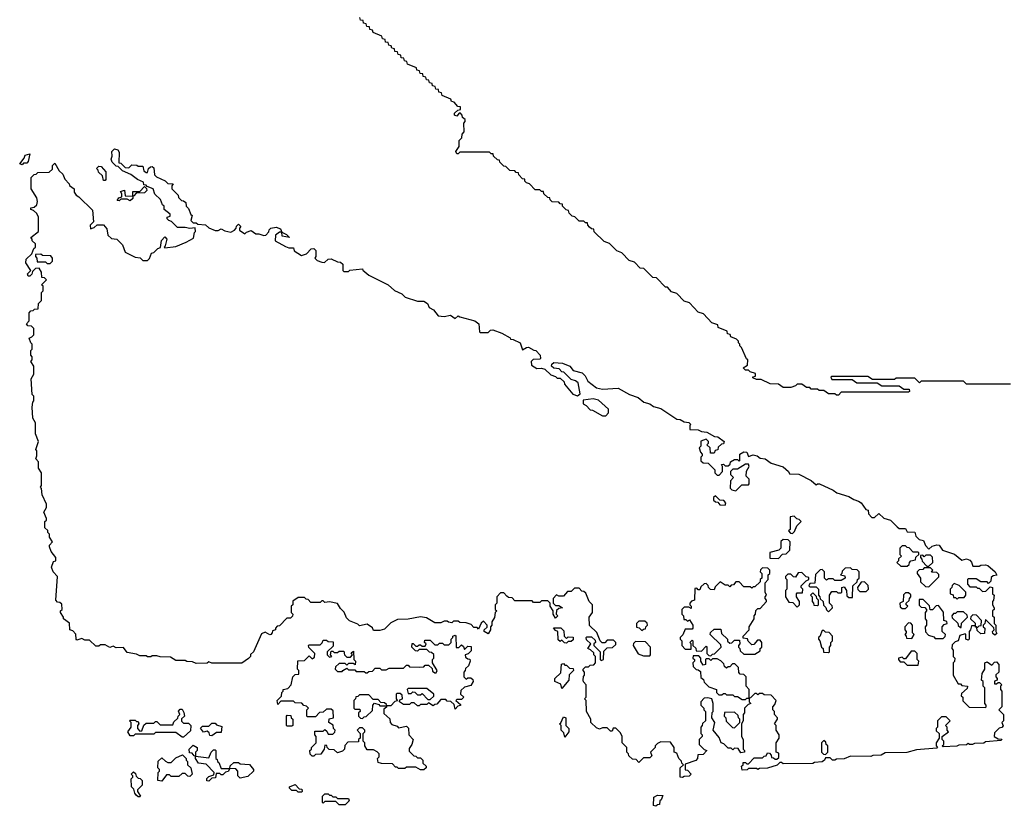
# Model space of a CAD drawing. Extents: x 2708302 to 2968450, y 494490 to 722710.
# Tile 92 of 256: x 2830300 to 2836575, y 630860 to 635874. Entities that reach past the tile are written whole.
import ezdxf

# ---------------------------------------------------------------- set-up
doc = ezdxf.new("R2010")
doc.units = 0

msp = doc.modelspace()

# ---------------------------------------------------------------- linework, layer by layer
at = {"layer": '0CON20XD'}
for points in [[(2836615, 633550), (2836335, 633550), (2836315, 633570), (2836045, 633570), (2836035, 633560), (2836005, 633590), (2835885, 633590), (2835875, 633580), (2835735, 633580), (2835705, 633600), (2835475, 633600), (2835470, 633595), (2835475, 633580), (2835605, 633580), (2835635, 633560), (2835765, 633560), (2835795, 633540), (2835905, 633540), (2835935, 633520), (2835968.3, 633518.3), (2835970, 633505), (2835965, 633500), (2835535, 633500), (2835518.3, 633481.7), (2835505, 633480), (2835495, 633490), (2835455, 633490), (2835425, 633510), (2835395, 633510), (2835385, 633520), (2835345, 633520), (2835335, 633530), (2835315, 633530), (2835285, 633550), (2835255, 633550), (2835245, 633540), (2835215, 633530), (2835165, 633530), (2835135, 633550), (2835083, 633553), (2835025, 633580), (2834995, 633580), (2834971.7, 633591.7), (2834971.7, 633598.3), (2834988.3, 633601.7), (2834988.3, 633618.3), (2834955, 633630), (2834945, 633640), (2834925, 633640), (2834910, 633655), (2834938.3, 633671.7), (2834940, 633705), (2834931.7, 633711.7), (2834900, 633785), (2834890, 633795), (2834890, 633805), (2834880, 633815), (2834880, 633825), (2834868.3, 633838.3), (2834831.7, 633851.7), (2834828.3, 633868.3), (2834811.7, 633871.7), (2834808.3, 633888.3), (2834751.7, 633911.7), (2834748.3, 633928.3), (2834711.7, 633941.7), (2834658.3, 633998.3), (2834625, 634010), (2834568.3, 634068.3), (2834535, 634080), (2834488.3, 634128.3), (2834455, 634140), (2834428.3, 634168.3), (2834415, 634170), (2834358.3, 634228.3), (2834335, 634230), (2834278.3, 634288.3), (2834255, 634290), (2834218.3, 634328.3), (2834185, 634340), (2834138.3, 634388.3), (2834105, 634400), (2834058.3, 634448.3), (2834025, 634460), (2833961.7, 634521.7), (2833958.3, 634538.3), (2833945, 634540), (2833931.7, 634551.7), (2833920, 634565), (2833918.3, 634578.3), (2833905, 634580), (2833895, 634590), (2833865, 634590), (2833838.3, 634618.3), (2833821.7, 634621.7), (2833801.7, 634641.7), (2833798.3, 634658.3), (2833781.7, 634661.7), (2833760, 634685), (2833758.3, 634698.3), (2833745, 634700), (2833735, 634710), (2833693, 634713), (2833680, 634725), (2833678.3, 634738.3), (2833665, 634740), (2833640, 634765), (2833638.3, 634778.3), (2833625, 634780), (2833615, 634790), (2833585, 634790), (2833548.3, 634828.3), (2833530, 634835), (2833520, 634845), (2833518.3, 634858.3), (2833505, 634860), (2833480, 634885), (2833478.3, 634898.3), (2833465, 634900), (2833455, 634910), (2833423, 634913), (2833398.3, 634938.3), (2833385, 634940), (2833360, 634965), (2833358.3, 634978.3), (2833345, 634980), (2833320, 635005), (2833318.3, 635018.3), (2833305, 635020), (2833295, 635030), (2833105, 635030), (2833095, 635020), (2833085, 635020), (2833080, 635035), (2833100, 635065), (2833100, 635105), (2833118.3, 635121.7), (2833120, 635145), (2833131.7, 635158.3), (2833130, 635215), (2833140, 635225), (2833138.3, 635238.3), (2833121.7, 635251.7), (2833120, 635265), (2833108.3, 635278.3), (2833101.7, 635278.3), (2833085, 635260), (2833070, 635265), (2833071.7, 635278.3), (2833091.7, 635298.3), (2833108.3, 635301.7), (2833108.3, 635318.3), (2833091.7, 635321.7), (2833068.3, 635348.3), (2833051.7, 635351.7), (2833048.3, 635368.3), (2832991.7, 635391.7), (2832988.3, 635408.3), (2832971.7, 635411.7), (2832968.3, 635428.3), (2832951.7, 635431.7), (2832948.3, 635448.3), (2832931.7, 635451.7), (2832928.3, 635468.3), (2832911.7, 635471.7), (2832908.3, 635488.3), (2832891.7, 635491.7), (2832888.3, 635508.3), (2832871.7, 635511.7), (2832868.3, 635528.3), (2832851.7, 635531.7), (2832848.3, 635548.3), (2832831.7, 635551.7), (2832828.3, 635568.3), (2832771.7, 635591.7), (2832768.3, 635608.3), (2832751.7, 635611.7), (2832748.3, 635628.3), (2832731.7, 635631.7), (2832728.3, 635648.3), (2832711.7, 635651.7), (2832708.3, 635668.3), (2832691.7, 635671.7), (2832688.3, 635688.3), (2832671.7, 635691.7), (2832668.3, 635708.3), (2832651.7, 635711.7), (2832648.3, 635728.3), (2832631.7, 635731.7), (2832628.3, 635748.3), (2832611.7, 635751.7), (2832608.3, 635768.3), (2832551.7, 635791.7), (2832548.3, 635808.3), (2832531.7, 635811.7), (2832528.3, 635828.3), (2832511.7, 635831.7), (2832508.3, 635848.3), (2832491.7, 635851.7), (2832488.3, 635868.3), (2832471.7, 635871.7), (2832468.3, 635888.3)], [(2834525, 631043.3), (2834510, 631045), (2834510, 631105), (2834530, 631125), (2834520, 631135), (2834518.3, 631148.3), (2834500, 631165), (2834488.3, 631198.3), (2834470, 631205), (2834470, 631235), (2834448.3, 631268.3), (2834385, 631270), (2834365, 631260), (2834350, 631245), (2834350, 631235), (2834320, 631205), (2834328.3, 631181.7), (2834315, 631170), (2834275, 631170), (2834245, 631140), (2834228.3, 631158.3), (2834205, 631160), (2834181.7, 631181.7), (2834180, 631195), (2834170, 631205), (2834170, 631235), (2834140, 631265), (2834140, 631305), (2834128.3, 631328.3), (2834098.3, 631358.3), (2834081.7, 631358.3), (2834075, 631340), (2834065, 631340), (2834045, 631360), (2834015, 631360), (2833995, 631352.5), (2833975, 631360), (2833940, 631395), (2833940, 631415), (2833912.5, 631465), (2833910, 631535), (2833900, 631545), (2833910, 631555), (2833910, 631635), (2833893, 631653), (2833890, 631665), (2833893, 631687), (2833900, 631695), (2833900, 631715), (2833890, 631725), (2833890, 631735), (2833905, 631750), (2833925, 631750), (2833935, 631760), (2833958.3, 631761.7), (2833970, 631775), (2833970, 631815), (2833960, 631825), (2833958.3, 631838.3), (2833938.3, 631858.3), (2833920, 631865), (2833940, 631895), (2833911.7, 631921.7), (2833910, 631935), (2833915, 631940), (2833945, 631940), (2833968.3, 631918.3), (2833970, 631905), (2833960, 631895), (2833960, 631885), (2834000, 631845), (2834000, 631795), (2834005, 631790), (2834020, 631795), (2834021.7, 631848.3), (2834045, 631870), (2834078.3, 631871.7), (2834098.3, 631891.7), (2834100, 631905), (2834085, 631920), (2834045, 631920), (2834028.3, 631901.7), (2834011.7, 631901.7), (2834000, 631915), (2833978.3, 631968.3), (2833931.7, 632011.7), (2833930, 632065), (2833950, 632095), (2833950, 632145), (2833930, 632165), (2833908.3, 632218.3), (2833895, 632230), (2833881.7, 632231.7), (2833865, 632250), (2833835, 632250), (2833815, 632230), (2833791.7, 632228.3), (2833765, 632200), (2833735, 632200), (2833721.7, 632208.3), (2833700, 632185), (2833700, 632155), (2833715, 632140), (2833735, 632140), (2833760, 632125), (2833735, 632120), (2833721.7, 632108.3), (2833720, 632085), (2833730, 632075), (2833715, 632060), (2833700, 632085), (2833700, 632105), (2833680, 632135), (2833680, 632155), (2833665, 632170), (2833625, 632170), (2833615, 632160), (2833575, 632160), (2833565, 632170), (2833455, 632170), (2833438.3, 632188.3), (2833415, 632190), (2833405, 632200), (2833385, 632220), (2833365, 632220), (2833340, 632195), (2833340, 632155), (2833330, 632145), (2833330, 632115), (2833340, 632105), (2833330, 632095), (2833327, 632063), (2833310, 632035), (2833310, 632015), (2833300, 632005), (2833300, 631985), (2833285, 631960), (2833260, 631975), (2833260, 631985), (2833278.3, 632001.7), (2833280, 632015), (2833255, 632040), (2833241.7, 632028.3), (2833225, 631990), (2833215, 632000), (2833195, 632000), (2833178.3, 632018.3), (2833145, 632030), (2833105, 632032.5), (2833095, 632040), (2833065, 632040), (2833055, 632030), (2833033, 632033), (2833025, 632040), (2833005, 632040), (2832985, 632030), (2832945, 632030), (2832891.7, 632061.7), (2832855, 632067.5), (2832775, 632052.5), (2832708.3, 632051.7), (2832665, 632030), (2832625, 631990), (2832595, 631980), (2832555, 631980), (2832548.3, 631998.3), (2832515, 632020), (2832465, 632010), (2832455, 632020), (2832401.7, 632041.7), (2832381.7, 632061.7), (2832368.3, 632098.3), (2832345, 632120), (2832325, 632152.5), (2832275, 632162.5), (2832245, 632160), (2832235, 632170), (2832225, 632170), (2832215, 632160), (2832155, 632160), (2832138.3, 632178.3), (2832125, 632180), (2832115, 632190), (2832075, 632190), (2832041.7, 632168.3), (2832040, 632145), (2832030, 632135), (2832030, 632095), (2832040, 632085), (2832038.3, 632071.7), (2832025, 632060), (2832001.7, 632058.3), (2831955, 632010), (2831941.7, 632008.3), (2831930, 631995), (2831930, 631985), (2831911.7, 631978.3), (2831910, 631965), (2831900, 631955), (2831895, 631952.5), (2831865, 631970), (2831840, 631960), (2831790, 631845), (2831771.7, 631828.3), (2831770, 631815), (2831758.3, 631801.7), (2831715, 631772.5), (2831525, 631772.5), (2831505, 631780), (2831495, 631773.3), (2831425, 631770), (2831401.7, 631781.7), (2831365, 631782.5), (2831355, 631790), (2831295, 631790), (2831261.7, 631811.7), (2831195, 631812.5), (2831175, 631820), (2831145, 631820), (2831135, 631812.5), (2831113.6, 631813.6), (2831105, 631820), (2831065, 631820), (2831045, 631830), (2830985, 631840), (2830961.7, 631871.7), (2830915, 631870), (2830895, 631880), (2830875, 631872.5), (2830845, 631890), (2830815, 631890), (2830805, 631880), (2830785, 631880), (2830745, 631920), (2830715, 631920), (2830695, 631930), (2830665, 631920), (2830660, 631925), (2830658.3, 631958.3), (2830638.3, 631978.3), (2830620, 631985), (2830618.3, 632028.3), (2830580, 632055), (2830580, 632065), (2830560, 632095), (2830560, 632105), (2830570, 632115), (2830568.3, 632148.3), (2830555, 632160), (2830541.7, 632161.7), (2830530, 632175), (2830540, 632325), (2830512.5, 632355), (2830502.5, 632385), (2830515, 632420), (2830530, 632425), (2830530, 632445), (2830500, 632485), (2830490, 632515), (2830490, 632525), (2830510, 632545), (2830490, 632575), (2830490, 632595), (2830480, 632605), (2830478.3, 632618.3), (2830460, 632635), (2830460, 632675), (2830470, 632685), (2830470, 632695), (2830453.3, 632735), (2830470, 632765), (2830470, 632785), (2830442.5, 632845), (2830440, 632885), (2830432.5, 632895), (2830440, 632905), (2830440, 632985), (2830420, 633015), (2830420, 633055), (2830402.5, 633075), (2830410, 633095), (2830410, 633125), (2830403.3, 633135), (2830420, 633185), (2830400, 633235), (2830400, 633305), (2830383.3, 633335), (2830380, 633405), (2830383, 633437), (2830390, 633445), (2830390, 633475), (2830380, 633485), (2830372.5, 633585), (2830390, 633615), (2830390, 633665), (2830370, 633695), (2830380, 633705), (2830380, 633725), (2830370, 633735), (2830370, 633765), (2830380, 633775), (2830380, 633805), (2830370, 633815), (2830360, 633845), (2830378.3, 633851.7), (2830390, 633865), (2830390, 633905), (2830375, 633920), (2830351.7, 633921.7), (2830342.5, 633935), (2830360, 633955), (2830360, 634005), (2830371.7, 634018.3), (2830385, 634020), (2830395, 634030), (2830418.3, 634031.7), (2830420, 634065), (2830440, 634085), (2830440, 634135), (2830450, 634145), (2830450, 634175), (2830440, 634185), (2830470, 634215), (2830458.3, 634228.3), (2830441.7, 634231.7), (2830440, 634265), (2830425, 634290), (2830401.7, 634288.3), (2830381.7, 634268.3), (2830378.3, 634251.7), (2830365, 634240), (2830355, 634240), (2830350, 634255), (2830370, 634275), (2830340, 634325), (2830341.7, 634348.3), (2830378.3, 634381.7), (2830390, 634415), (2830400, 634425), (2830400, 634445), (2830380, 634465), (2830380, 634475), (2830370, 634485), (2830420, 634525), (2830420, 634615), (2830409.3, 634639.3), (2830388.3, 634658.3), (2830370, 634665), (2830370, 634675), (2830391.7, 634678.3), (2830410, 634695), (2830413.3, 634715), (2830408.3, 634738.3), (2830372.5, 634795), (2830372.5, 634867.5), (2830391.7, 634888.3), (2830405, 634890), (2830415, 634900), (2830488.3, 634901.7), (2830508.3, 634921.7), (2830510, 634945), (2830525, 634960), (2830551.7, 634911.7), (2830575, 634890), (2830587, 634857), (2830615, 634827.5), (2830617.5, 634817.5), (2830646.2, 634796.2), (2830647.5, 634775), (2830660, 634755), (2830677.5, 634745), (2830765, 634660), (2830770, 634585), (2830750, 634565), (2830751.7, 634541.7), (2830775, 634550), (2830793, 634567), (2830835, 634567.5), (2830855, 634540), (2830861.7, 634501.7), (2830885, 634480), (2830920, 634475), (2830955, 634440), (2830971.7, 634391.7), (2831035, 634360), (2831067, 634357), (2831085, 634340), (2831115, 634340), (2831128.3, 634351.7), (2831140, 634385), (2831155, 634390), (2831180, 634415), (2831198.3, 634421.7), (2831203, 634467), (2831225, 634490), (2831237.5, 634475), (2831227.5, 634432.5), (2831220, 634425), (2831225, 634420), (2831295, 634427.5), (2831360, 634455), (2831408.3, 634481.7), (2831413, 634517), (2831420, 634525), (2831418.3, 634548.3), (2831385, 634542.5), (2831355, 634550), (2831305, 634550), (2831268.3, 634588.3), (2831250, 634595), (2831240, 634605), (2831240, 634615), (2831258.3, 634621.7), (2831260, 634635), (2831220, 634665), (2831220, 634685), (2831210, 634695), (2831198.3, 634728.3), (2831161.7, 634761.7), (2831150, 634795), (2831111.7, 634811.7), (2831105, 634820), (2831091.7, 634821.7), (2831088.3, 634838.3), (2831050, 634855), (2831008.3, 634888.3), (2830955, 634910), (2830928.3, 634938.3), (2830915, 634940), (2830890, 634965), (2830882.5, 634985), (2830890, 635005), (2830887.5, 635035), (2830905, 635050), (2830926.2, 635045), (2830935, 635030), (2830931.7, 634961.7), (2830945, 634960), (2830971.7, 634931.7), (2830995, 634930), (2831015, 634950), (2831046.4, 634946.4), (2831055, 634940), (2831085, 634940), (2831091.7, 634911.7), (2831105, 634900), (2831115, 634900), (2831120, 634925), (2831133, 634937), (2831145, 634937.5), (2831155, 634930), (2831160, 634885), (2831171.7, 634871.7), (2831227, 634847), (2831245, 634830), (2831278.3, 634828.3), (2831270, 634815), (2831270, 634795), (2831310, 634755), (2831311.7, 634741.7), (2831331.7, 634721.7), (2831345, 634720), (2831358.3, 634708.3), (2831360, 634685), (2831375, 634670), (2831391.7, 634631.7), (2831400, 634625), (2831390, 634595), (2831405, 634580), (2831425, 634580), (2831435, 634570), (2831485, 634567.5), (2831505, 634547.5), (2831545, 634530), (2831565, 634530), (2831585, 634540), (2831607.5, 634527.5), (2831645, 634520), (2831668.3, 634531.7), (2831680, 634545), (2831681.7, 634558.3), (2831695, 634570), (2831710, 634555), (2831700, 634545), (2831701.7, 634531.7), (2831735, 634510), (2831745, 634520), (2831775, 634530), (2831805, 634510), (2831825, 634510), (2831855, 634497.5), (2831868.3, 634501.7), (2831888.3, 634521.7), (2831890, 634535), (2831900, 634545), (2831935, 634552.5), (2831961.7, 634541.7)], [(2830315, 634950), (2830300, 634955), (2830328.3, 634991.7), (2830335, 635010), (2830365, 635020), (2830355, 634970), (2830345, 634960), (2830325, 634960), (2830315, 634950)], [(2830845, 634850), (2830835, 634850), (2830828.3, 634878.3), (2830801.7, 634901.7), (2830800, 634915), (2830790, 634925), (2830805, 634940), (2830818.3, 634938.3), (2830850, 634905), (2830850, 634855), (2830845, 634850)], [(2831005, 634720), (2830985, 634730), (2830945, 634730), (2830935, 634720), (2830921.7, 634721.7), (2830931.7, 634738.3), (2830950, 634745), (2830950, 634765), (2830941.7, 634778.3), (2830967, 634787), (2830971.7, 634751.7), (2831020, 634750), (2831021.7, 634778.3), (2831065, 634780), (2831095, 634810), (2831108.3, 634798.3), (2831110, 634785), (2831095, 634770), (2831041.7, 634768.3), (2831028.3, 634751.7), (2831020, 634750), (2831020, 634735), (2831005, 634720)], [(2831961.7, 634541.7), (2831970, 634520), (2832000, 634505), (2832020, 634485), (2831972.5, 634495), (2831970, 634520), (2831955, 634520), (2831930, 634500), (2831927.5, 634465), (2831995, 634427.5), (2832015, 634420), (2832045, 634420), (2832050, 634400), (2832095, 634370), (2832128.3, 634381.7), (2832157, 634413), (2832175, 634416.7), (2832187, 634403), (2832187.5, 634365), (2832180, 634355), (2832195, 634340), (2832225, 634327.5), (2832243, 634327), (2832265, 634346.7), (2832285, 634350), (2832325, 634330), (2832345, 634327.5), (2832360, 634315), (2832360, 634275), (2832365, 634270), (2832395, 634270), (2832405, 634277.5), (2832485, 634286.7), (2832487.5, 634277.5), (2832525, 634246.7), (2832647.5, 634185), (2832688.3, 634148.3), (2832735, 634126.7), (2832756.4, 634106.4), (2832835, 634080), (2832875, 634080), (2832900, 634065), (2832910, 634040), (2832937.5, 634025), (2832967.5, 633987.5), (2833005, 633982.5), (2833045, 633990), (2833075, 633970), (2833095, 633987.5), (2833105, 633980), (2833200, 633955), (2833226.2, 633935), (2833230, 633885), (2833235, 633880), (2833285, 633880), (2833300, 633895), (2833315, 633897.5), (2833372.5, 633875), (2833425, 633846.2), (2833428.3, 633838.3), (2833445, 633836), (2833490, 633815), (2833505, 633770), (2833530, 633785), (2833543.6, 633786.4), (2833576.7, 633766.7), (2833590, 633765), (2833617.5, 633735), (2833620, 633715), (2833615, 633710), (2833571.7, 633708.3), (2833560, 633695), (2833561.7, 633671.7), (2833595, 633650), (2833625, 633652.5), (2833647, 633647), (2833685, 633610), (2833715, 633600), (2833725, 633590), (2833745, 633590), (2833770, 633565), (2833771.7, 633551.7), (2833826.2, 633486.2), (2833855, 633477.5), (2833871.7, 633488.3), (2833859.3, 633559.3), (2833842.5, 633572.5), (2833815, 633580), (2833768.3, 633628.3), (2833755, 633630), (2833738.3, 633648.3), (2833705, 633652.5), (2833690, 633665), (2833691.7, 633678.3), (2833705, 633690), (2833760, 633685), (2833806.7, 633665), (2833828.3, 633638.3), (2833885, 633623.8), (2833903.8, 633605), (2833920.7, 633570.7), (2833975, 633527.5), (2834015, 633520), (2834115, 633525.8), (2834185.8, 633485.8), (2834242.5, 633465), (2834277, 633437), (2834315, 633426.2), (2834338.3, 633408.3), (2834386.7, 633395), (2834488.3, 633328.3), (2834510, 633325), (2834535, 633310), (2834565, 633306), (2834575.8, 633295.8), (2834570, 633285), (2834571.7, 633261.7), (2834625, 633260), (2834645, 633250), (2834680, 633245), (2834728.3, 633218.3), (2834750, 633215), (2834790, 633185), (2834785, 633170), (2834771.7, 633168.3), (2834751.7, 633148.3), (2834748.3, 633131.7), (2834731.7, 633128.3), (2834725, 633110), (2834701.7, 633111.7), (2834700, 633145), (2834680, 633165), (2834690, 633175), (2834690, 633185), (2834675, 633200), (2834641.7, 633188.3), (2834640, 633155), (2834630, 633145), (2834638.3, 633118.3), (2834650, 633105), (2834650, 633095), (2834640, 633085), (2834641.7, 633061.7), (2834655, 633050), (2834688.3, 633048.3), (2834730, 633005), (2834730, 632985), (2834745, 632970), (2834758.3, 632971.7), (2834780, 632995), (2834780, 633025), (2834771.7, 633038.3), (2834785, 633040), (2834795, 633030), (2834815, 633030), (2834828.3, 633041.7), (2834830, 633055), (2834855, 633070), (2834875, 633070), (2834885, 633060), (2834890, 633065), (2834890, 633105), (2834915, 633120), (2834935, 633117.5), (2834945, 633090), (2834975, 633100), (2835000, 633095), (2835018.3, 633078.3), (2835050, 633075), (2835088.3, 633048.3), (2835165, 633023.3), (2835200, 632995), (2835205, 632980), (2835265, 632976.2), (2835345, 632936.7), (2835375, 632910), (2835383.8, 632916.2), (2835397.5, 632915), (2835485, 632876), (2835507.5, 632857.5), (2835585, 632835.6), (2835615.7, 632815.7), (2835646.7, 632805), (2835662.5, 632795), (2835691.7, 632751.7), (2835708.3, 632748.3), (2835710, 632725), (2835731.7, 632701.7), (2835748.3, 632701.7), (2835775, 632727.5), (2835807.5, 632697.5), (2835850, 632685), (2835891.7, 632641.7), (2835905, 632630), (2835945, 632630), (2835955, 632610), (2836005, 632607.5), (2836011.7, 632581.7), (2836031.7, 632561.7), (2836060, 632555), (2836071.7, 632521.7), (2836095, 632500), (2836115, 632517.5), (2836145, 632526.7), (2836160, 632525), (2836181.7, 632491.7), (2836257, 632467), (2836305, 632430), (2836335, 632437.5), (2836355, 632430), (2836366.7, 632416.7), (2836375, 632390), (2836415, 632390), (2836425, 632397.5), (2836455, 632400), (2836470, 632395), (2836517.5, 632355), (2836527, 632333), (2836505, 632330), (2836491.7, 632318.3), (2836490, 632295), (2836475, 632280), (2836465, 632290), (2836425, 632290), (2836395, 632310), (2836345, 632310), (2836340, 632305), (2836340, 632275), (2836355, 632260), (2836395, 632260), (2836405, 632250), (2836415, 632250), (2836435, 632230), (2836458.3, 632231.7), (2836485, 632260), (2836500, 632255), (2836500, 632215), (2836510, 632205), (2836507, 632173), (2836500, 632165), (2836500, 632145), (2836510, 632125), (2836510, 632115), (2836500, 632105), (2836500, 632075), (2836510, 632065), (2836510, 632025), (2836520, 632015), (2836520, 631975), (2836528.3, 631961.7), (2836515, 631950), (2836501.7, 631961.7), (2836500, 631975), (2836510, 631985), (2836508.3, 631998.3), (2836455, 632050), (2836450, 632025), (2836440, 632015), (2836440, 632005), (2836450, 631995), (2836448.3, 631961.7), (2836425, 631960), (2836401.7, 631981.7), (2836400, 632000), (2836391.7, 632001.7), (2836390, 632010), (2836365, 632010), (2836360, 631985), (2836350, 631975), (2836350, 631925), (2836345, 631920), (2836330, 631925), (2836330, 631955), (2836325, 631960), (2836291.7, 631948.3), (2836280, 631915), (2836261.7, 631908.3), (2836241.7, 631888.3), (2836240, 631865), (2836250, 631855), (2836250, 631815), (2836260, 631805), (2836257, 631783), (2836250, 631775), (2836250, 631695), (2836281.7, 631641.7), (2836295, 631640), (2836305, 631630), (2836340, 631625), (2836338.3, 631611.7), (2836301.7, 631578.3), (2836300, 631565), (2836310, 631555), (2836311.7, 631531.7), (2836351.7, 631491.7), (2836455, 631490), (2836460, 631495), (2836460, 631505), (2836450, 631515), (2836450, 631615), (2836440, 631625), (2836440, 631655), (2836430, 631665), (2836433, 631707), (2836450, 631735), (2836450, 631775), (2836465, 631780), (2836495, 631760), (2836511.7, 631778.3), (2836525, 631780), (2836540, 631765), (2836540, 631715), (2836521.7, 631698.3), (2836520, 631685), (2836530, 631675), (2836530, 631665), (2836511.7, 631658.3), (2836511.7, 631641.7), (2836525, 631640), (2836535, 631650), (2836545, 631650), (2836560, 631635), (2836550, 631625), (2836550, 631605), (2836560, 631595), (2836560, 631495), (2836540, 631475), (2836570, 631445), (2836570, 631405), (2836560, 631395), (2836567.5, 631372.5), (2836558.3, 631361.7), (2836541.7, 631358.3), (2836511.7, 631328.3), (2836510, 631305), (2836535, 631290), (2836558.3, 631288.3), (2836555, 631280), (2836455, 631270), (2836445, 631262.5), (2836385, 631260), (2836373, 631253), (2836353, 631253), (2836345, 631260), (2836335, 631252.5), (2836285, 631250), (2836273, 631243), (2836185, 631240), (2836180, 631245), (2836190, 631255), (2836190, 631275), (2836180, 631285), (2836180, 631305), (2836220, 631335), (2836210, 631345), (2836210, 631365), (2836200, 631375), (2836230, 631405), (2836205, 631430), (2836175, 631430), (2836150, 631405), (2836150, 631365), (2836140, 631355), (2836141.7, 631341.7), (2836160, 631325), (2836160, 631295), (2836140, 631265), (2836140, 631245), (2836150, 631235), (2836145, 631230), (2836015, 631220), (2835953.6, 631203.6), (2835815, 631200), (2835790, 631185), (2835737, 631183), (2835725, 631177.5), (2835595, 631180), (2835555, 631162.5), (2835505, 631160), (2835495, 631153.3), (2835480, 631155), (2835465, 631170), (2835435, 631170), (2835430, 631155), (2835415, 631142.5), (2835365, 631140), (2835355, 631133.3), (2835165, 631130), (2835155, 631140), (2835145, 631140), (2835127, 631123), (2835066.4, 631103.6), (2835015, 631100), (2835005, 631093.8), (2834995, 631100), (2834945, 631100), (2834937, 631093), (2834905, 631090), (2834900, 631115), (2834910, 631125), (2834911.7, 631138.3), (2834925, 631140), (2834935, 631130), (2834945, 631130), (2834981.7, 631168.3), (2835035, 631170), (2835045, 631180), (2835058.3, 631181.7), (2835065, 631200), (2835078.3, 631198.3), (2835090, 631185), (2835091.7, 631171.7), (2835105, 631170), (2835115, 631160), (2835125, 631160), (2835138.3, 631171.7), (2835138.3, 631198.3), (2835120, 631205), (2835120, 631265), (2835140, 631295), (2835140, 631315), (2835120, 631345), (2835120, 631375), (2835110, 631385), (2835130, 631415), (2835130, 631425), (2835110, 631445), (2835110, 631465), (2835100, 631475), (2835100, 631495), (2835111.7, 631508.3), (2835120, 631535), (2835088.3, 631568.3), (2835045, 631570), (2835035, 631580), (2835015, 631580), (2835005, 631570), (2834995, 631580), (2834985, 631580), (2834958.3, 631551.7), (2834950, 631550), (2834950, 631525), (2834960, 631515), (2834941.7, 631508.3), (2834920, 631485), (2834920, 631455), (2834910, 631445), (2834910, 631405), (2834900, 631385), (2834900, 631305), (2834910, 631285), (2834910, 631225), (2834920, 631215), (2834920, 631205), (2834895, 631200), (2834878.3, 631228.3), (2834855, 631230), (2834845, 631220), (2834835, 631230), (2834815, 631230), (2834788.3, 631258.3), (2834770, 631265), (2834758.3, 631298.3), (2834720, 631345), (2834730, 631395), (2834710, 631425), (2834713, 631457), (2834720, 631465), (2834720, 631515), (2834710, 631545), (2834685, 631552.5), (2834661.7, 631548.3), (2834640, 631525), (2834640, 631505), (2834660, 631485), (2834660, 631475), (2834670, 631465), (2834670, 631405), (2834651.7, 631388.3), (2834650, 631375), (2834640, 631365), (2834640, 631325), (2834650, 631315), (2834650, 631305), (2834630, 631285), (2834630, 631255), (2834661.7, 631221.7), (2834680, 631215), (2834655, 631190), (2834621.7, 631188.3), (2834620, 631165), (2834608.3, 631151.7), (2834541.7, 631128.3), (2834541.7, 631091.7), (2834555, 631090), (2834580, 631065), (2834567, 631053), (2834535, 631050), (2834525, 631043.3)], [(2830495, 634320), (2830510, 634335), (2830510, 634355), (2830498.3, 634368.3), (2830445, 634370), (2830435, 634380), (2830401.7, 634378.3), (2830400, 634365), (2830410, 634355), (2830411.7, 634331.7), (2830465, 634330), (2830475, 634320), (2830495, 634320)], [(2834035, 633350), (2834051.7, 633368.3), (2834051.7, 633391.7), (2833988.3, 633448.3), (2833955, 633457.5), (2833891.7, 633448.3), (2833890, 633425), (2833910, 633415), (2833935, 633387.5), (2833950, 633385), (2834015, 633350), (2834035, 633350)], [(2834865, 632870), (2834901.7, 632908.3), (2834945, 632910), (2834950, 632915), (2834950, 632945), (2834930, 632965), (2834933, 632997), (2834950, 633025), (2834945, 633040), (2834925, 633040), (2834875, 633010), (2834845, 633010), (2834830, 632995), (2834830, 632975), (2834850, 632955), (2834830, 632935), (2834828.3, 632888.3), (2834838.3, 632878.3), (2834865, 632870)], [(2834795, 632780), (2834800, 632795), (2834788.3, 632808.3), (2834761.7, 632811.7), (2834735, 632840), (2834721.7, 632828.3), (2834721.7, 632811.7), (2834735, 632800), (2834748.3, 632798.3), (2834761.7, 632781.7), (2834795, 632780)], [(2835225, 632600), (2835238.3, 632611.7), (2835251.7, 632648.3), (2835280, 632675), (2835268.3, 632688.3), (2835251.7, 632691.7), (2835235, 632710), (2835210, 632705), (2835210, 632625), (2835200, 632615), (2835211.7, 632601.7), (2835225, 632600)], [(2835135, 632440), (2835161.7, 632468.3), (2835185, 632470), (2835208.3, 632491.7), (2835210, 632545), (2835198.3, 632558.3), (2835165, 632560), (2835151.7, 632548.3), (2835150, 632505), (2835138.3, 632491.7), (2835081.7, 632478.3), (2835081.7, 632441.7), (2835135, 632440)], [(2835955, 632390), (2835968.3, 632401.7), (2835970, 632415), (2835980, 632425), (2836008.3, 632431.7), (2836011.7, 632448.3), (2836030, 632465), (2836030, 632475), (2836025, 632480), (2835995, 632480), (2835968.3, 632508.3), (2835955, 632510), (2835945, 632520), (2835925, 632520), (2835910, 632505), (2835910, 632465), (2835920, 632455), (2835901.7, 632438.3), (2835900, 632425), (2835890, 632415), (2835915, 632390), (2835955, 632390)], [(2836095, 632390), (2836120, 632415), (2836118.3, 632448.3), (2836105, 632460), (2836075, 632460), (2836065, 632450), (2836055, 632460), (2836041.7, 632458.3), (2836040, 632445), (2836050, 632435), (2836051.7, 632421.7), (2836081.7, 632391.7), (2836095, 632390)], [(2834705, 631820), (2834715, 631830), (2834728.3, 631831.7), (2834770, 631875), (2834768.3, 631888.3), (2834700, 631955), (2834701.7, 631968.3), (2834725, 631990), (2834768.3, 631988.3), (2834771.7, 631961.7), (2834810, 631925), (2834811.7, 631911.7), (2834825, 631900), (2834838.3, 631901.7), (2834855, 631920), (2834888.3, 631918.3), (2834890, 631895), (2834880, 631885), (2834880, 631875), (2834890, 631865), (2834891.7, 631851.7), (2834915, 631830), (2834985, 631830), (2835018.3, 631851.7), (2835020, 631865), (2835030, 631875), (2835030, 631905), (2835018.3, 631918.3), (2835001.7, 631918.3), (2834978.3, 631891.7), (2834965, 631890), (2834941.7, 631911.7), (2834938.3, 631928.3), (2834911.7, 631931.7), (2834910, 631945), (2834950, 631985), (2834950, 632005), (2834980, 632055), (2834980, 632075), (2834990, 632085), (2834991.7, 632108.3), (2835005, 632120), (2835018.3, 632121.7), (2835060, 632165), (2835060, 632175), (2835050, 632185), (2835050, 632195), (2835060, 632205), (2835050, 632225), (2835050, 632285), (2835070, 632305), (2835070, 632335), (2835080, 632345), (2835080, 632365), (2835068.3, 632378.3), (2835035, 632380), (2835021.7, 632368.3), (2835020, 632355), (2835030, 632345), (2835030, 632315), (2835020, 632305), (2835018.3, 632291.7), (2834985, 632260), (2834975, 632260), (2834965, 632250), (2834955, 632260), (2834915, 632260), (2834885, 632290), (2834865, 632290), (2834848.3, 632271.7), (2834835, 632270), (2834825, 632260), (2834815, 632270), (2834795, 632270), (2834765, 632290), (2834731.7, 632258.3), (2834725, 632240), (2834701.7, 632241.7), (2834690, 632255), (2834688.3, 632268.3), (2834675, 632280), (2834661.7, 632278.3), (2834641.7, 632258.3), (2834635, 632240), (2834625, 632240), (2834615, 632250), (2834601.7, 632248.3), (2834600, 632175), (2834581.7, 632168.3), (2834570, 632155), (2834570, 632145), (2834580, 632135), (2834578.3, 632121.7), (2834565, 632130), (2834535, 632130), (2834520, 632115), (2834520, 632085), (2834530, 632075), (2834531.7, 632051.7), (2834545, 632050), (2834555, 632040), (2834568.3, 632048.3), (2834590, 632015), (2834590, 631995), (2834585, 631990), (2834541.7, 631988.3), (2834527, 631953), (2834510, 631935), (2834510, 631925), (2834520, 631915), (2834520, 631885), (2834541.7, 631861.7), (2834578.3, 631861.7), (2834580, 631895), (2834570, 631905), (2834585, 631920), (2834590, 631915), (2834590, 631885), (2834608.3, 631868.3), (2834611.7, 631851.7), (2834645, 631850), (2834675, 631880), (2834680, 631875), (2834680, 631835), (2834691.7, 631821.7), (2834705, 631820)], [(2835255, 632130), (2835270, 632145), (2835270, 632165), (2835250, 632195), (2835250, 632215), (2835255, 632220), (2835288.3, 632221.7), (2835290, 632245), (2835280, 632255), (2835280, 632265), (2835311.7, 632298.3), (2835330, 632305), (2835328.3, 632318.3), (2835311.7, 632321.7), (2835285, 632350), (2835261.7, 632348.3), (2835245, 632320), (2835231.7, 632321.7), (2835215, 632340), (2835195, 632340), (2835180, 632325), (2835180, 632315), (2835190, 632305), (2835190, 632245), (2835180, 632235), (2835180, 632195), (2835201.7, 632161.7), (2835228.3, 632158.3), (2835255, 632130)], [(2835455, 632100), (2835480, 632125), (2835478.3, 632138.3), (2835460, 632155), (2835460, 632205), (2835475, 632230), (2835505, 632230), (2835515, 632220), (2835535, 632220), (2835540, 632225), (2835540, 632255), (2835555, 632260), (2835570, 632235), (2835571.7, 632201.7), (2835585, 632190), (2835608.3, 632191.7), (2835610, 632265), (2835638.3, 632291.7), (2835640, 632305), (2835650, 632315), (2835650, 632355), (2835638.3, 632368.3), (2835605, 632370), (2835595, 632380), (2835561.7, 632378.3), (2835541.7, 632358.3), (2835540, 632345), (2835530, 632335), (2835558.3, 632328.3), (2835560, 632315), (2835535, 632300), (2835495, 632300), (2835485, 632310), (2835455, 632310), (2835441.7, 632301.7), (2835430, 632315), (2835430, 632355), (2835415, 632370), (2835401.7, 632368.3), (2835371.7, 632338.3), (2835368.3, 632281.7), (2835335, 632280), (2835330, 632265), (2835335, 632260), (2835375, 632260), (2835390, 632245), (2835390, 632205), (2835400, 632195), (2835401.7, 632181.7), (2835420, 632165), (2835421.7, 632141.7), (2835438.3, 632128.3), (2835441.7, 632111.7), (2835455, 632100)], [(2836095, 632260), (2836158.3, 632321.7), (2836158.3, 632338.3), (2836145, 632350), (2836111.7, 632351.7), (2836120, 632365), (2836105, 632380), (2836065, 632380), (2836055, 632370), (2836031.7, 632368.3), (2836020, 632355), (2836020, 632345), (2836040, 632315), (2836041.7, 632291.7), (2836071.7, 632261.7), (2836095, 632260)], [(2835695, 632230), (2835710, 632245), (2835708.3, 632268.3), (2835685, 632290), (2835661.7, 632288.3), (2835640, 632255), (2835641.7, 632241.7), (2835655, 632230), (2835695, 632230)], [(2836275, 632180), (2836285, 632190), (2836318.3, 632191.7), (2836330, 632205), (2836330, 632225), (2836288.3, 632268.3), (2836255, 632280), (2836241.7, 632268.3), (2836240, 632255), (2836230, 632245), (2836230, 632215), (2836248.3, 632208.3), (2836251.7, 632191.7), (2836265, 632190), (2836275, 632180)], [(2835385, 632140), (2835390, 632145), (2835390, 632175), (2835380, 632185), (2835378.3, 632198.3), (2835355, 632220), (2835340, 632205), (2835350, 632195), (2835350, 632165), (2835360, 632155), (2835361.7, 632141.7), (2835385, 632140)], [(2835945, 632120), (2835960, 632135), (2835950, 632145), (2835950, 632155), (2835968.3, 632171.7), (2835970, 632185), (2835980, 632195), (2835978.3, 632208.3), (2835965, 632220), (2835945, 632220), (2835931.7, 632208.3), (2835930, 632165), (2835910, 632155), (2835911.7, 632131.7), (2835925, 632120), (2835945, 632120)], [(2836185, 631930), (2836198.3, 631941.7), (2836200, 631955), (2836180, 631975), (2836180, 632005), (2836191.7, 632018.3), (2836210, 632025), (2836208.3, 632038.3), (2836190, 632045), (2836188.3, 632098.3), (2836155, 632140), (2836141.7, 632138.3), (2836118.3, 632111.7), (2836101.7, 632111.7), (2836098.3, 632138.3), (2836058.3, 632178.3), (2836031.7, 632178.3), (2836031.7, 632141.7), (2836045, 632130), (2836068.3, 632128.3), (2836080, 632115), (2836080, 632105), (2836070, 632095), (2836070, 632055), (2836080, 632045), (2836080, 632015), (2836070, 632005), (2836071.7, 631971.7), (2836091.7, 631951.7), (2836125, 631940), (2836135, 631930), (2836185, 631930)], [(2836300, 632000), (2836301.7, 632028.3), (2836340, 632065), (2836338.3, 632078.3), (2836315, 632100), (2836275, 632100), (2836265, 632090), (2836251.7, 632088.3), (2836240, 632075), (2836241.7, 632061.7), (2836278.3, 632028.3), (2836281.7, 632011.7), (2836295, 632000), (2836300, 632000)], [(2834265, 631980), (2834275, 631990), (2834288.3, 631991.7), (2834290, 632005), (2834300, 632015), (2834298.3, 632028.3), (2834285, 632040), (2834245, 632040), (2834230, 632025), (2834231.7, 632001.7), (2834248.3, 631998.3), (2834265, 631980)], [(2835985, 631930), (2836000, 631955), (2835990, 631965), (2835990, 632015), (2835978.3, 632028.3), (2835965, 632030), (2835940, 632005), (2835940, 631985), (2835950, 631975), (2835950, 631965), (2835940, 631955), (2835950, 631945), (2835951.7, 631931.7), (2835985, 631930)], [(2836405, 632000), (2836415, 632010), (2836428.3, 632011.7), (2836430, 632045), (2836398.3, 632078.3), (2836375, 632080), (2836361.7, 632068.3), (2836360, 632055), (2836388.3, 632028.3), (2836390, 632010), (2836405, 632000)], [(2833785, 631900), (2833771.7, 631901.7), (2833755, 631920), (2833745, 631910), (2833731.7, 631921.7), (2833730, 631975), (2833715, 631980), (2833701.7, 631998.3), (2833748.3, 631998.3), (2833768.3, 631978.3), (2833770, 631945), (2833785, 631930), (2833795, 631940), (2833828.3, 631938.3), (2833828.3, 631921.7), (2833815, 631910), (2833795, 631910), (2833785, 631900)], [(2835455, 631840), (2835460, 631845), (2835460, 631875), (2835470, 631885), (2835470, 631905), (2835480, 631915), (2835480, 631945), (2835458.3, 631968.3), (2835435, 631970), (2835425, 631980), (2835415, 631980), (2835398.3, 631941.7), (2835390, 631935), (2835390, 631925), (2835400, 631915), (2835410, 631875), (2835420, 631865), (2835421.7, 631841.7), (2835455, 631840)], [(2832875, 631092.5), (2832855, 631092.5), (2832825, 631110), (2832765, 631110), (2832755, 631100), (2832715, 631100), (2832705, 631110), (2832695, 631110), (2832675, 631130), (2832605, 631133.3), (2832585, 631140), (2832580, 631165), (2832590, 631175), (2832590, 631195), (2832578.3, 631208.3), (2832555, 631220), (2832515, 631220), (2832500, 631245), (2832500, 631265), (2832490, 631275), (2832490, 631325), (2832500, 631335), (2832500, 631345), (2832485, 631360), (2832465, 631360), (2832450, 631345), (2832470, 631325), (2832470, 631295), (2832460, 631285), (2832458.3, 631271.7), (2832391.7, 631268.3), (2832371.7, 631248.3), (2832370, 631225), (2832358.3, 631211.7), (2832325, 631200), (2832305, 631220), (2832271.7, 631221.7), (2832260, 631235), (2832258.3, 631248.3), (2832245, 631250), (2832240, 631225), (2832218.3, 631191.7), (2832185, 631190), (2832175, 631180), (2832165, 631180), (2832151.7, 631191.7), (2832150, 631215), (2832160, 631225), (2832160, 631235), (2832190, 631265), (2832190, 631305), (2832180, 631315), (2832181.7, 631338.3), (2832235, 631340), (2832245, 631350), (2832258.3, 631338.3), (2832265, 631320), (2832295, 631320), (2832308.3, 631331.7), (2832310, 631345), (2832300, 631355), (2832298.3, 631378.3), (2832270, 631395), (2832271.7, 631418.3), (2832300, 631425), (2832298.3, 631468.3), (2832285, 631480), (2832255, 631480), (2832235, 631460), (2832211.7, 631458.3), (2832185, 631430), (2832135, 631430), (2832130, 631435), (2832130, 631475), (2832140, 631485), (2832128.3, 631498.3), (2832111.7, 631501.7), (2832098.3, 631518.3), (2832055, 631520), (2832045, 631530), (2831965, 631530), (2831945, 631510), (2831940, 631535), (2831968.3, 631561.7), (2831970, 631585), (2831980, 631595), (2831980, 631605), (2832008.3, 631611.7), (2832030, 631635), (2832040, 631685), (2832055, 631700), (2832078.3, 631701.7), (2832080, 631725), (2832070, 631735), (2832071.7, 631788.3), (2832115, 631790), (2832145, 631820), (2832165, 631800), (2832178.3, 631811.7), (2832180, 631835), (2832141.7, 631871.7), (2832140, 631885), (2832145, 631890), (2832215, 631890), (2832228.3, 631901.7), (2832235, 631920), (2832255, 631920), (2832265, 631910), (2832298.3, 631908.3), (2832298.3, 631881.7), (2832260, 631845), (2832260, 631825), (2832275, 631810), (2832290, 631815), (2832280, 631825), (2832285, 631850), (2832295, 631850), (2832305, 631840), (2832325, 631840), (2832335, 631850), (2832365, 631850), (2832370, 631825), (2832385, 631810), (2832408.3, 631811.7), (2832420, 631825), (2832411.7, 631838.3), (2832428.3, 631848.3), (2832430, 631795), (2832440, 631785), (2832438.3, 631761.7), (2832425, 631770), (2832395, 631770), (2832385, 631760), (2832375, 631770), (2832335, 631770), (2832311.7, 631748.3), (2832310, 631735), (2832325, 631720), (2832355, 631720), (2832360, 631725), (2832385, 631740), (2832395, 631730), (2832435, 631730), (2832445, 631720), (2832495, 631720), (2832505, 631710), (2832515, 631710), (2832525, 631720), (2832548.3, 631721.7), (2832565, 631740), (2832595, 631740), (2832605, 631730), (2832635, 631730), (2832655, 631740), (2832745, 631740), (2832765, 631760), (2832775, 631760), (2832785, 631750), (2832845, 631747.5), (2832875, 631750), (2832885, 631760), (2832905, 631760), (2832928.3, 631738.3), (2832931.7, 631721.7), (2832945, 631710), (2832955, 631710), (2832960, 631725), (2832930, 631775), (2832930, 631795), (2832940, 631805), (2832938.3, 631828.3), (2832925, 631840), (2832911.7, 631841.7), (2832895, 631860), (2832845, 631860), (2832835, 631850), (2832821.7, 631851.7), (2832800, 631875), (2832801.7, 631898.3), (2832808.3, 631898.3), (2832825, 631880), (2832835, 631880), (2832845, 631890), (2832855, 631890), (2832865, 631880), (2832885, 631880), (2832890, 631895), (2832880, 631905), (2832881.7, 631918.3), (2832915, 631920), (2832945, 631890), (2832965, 631890), (2832975, 631900), (2832995, 631900), (2833005, 631890), (2833035, 631890), (2833050, 631905), (2833050, 631925), (2833060, 631935), (2833060, 631945), (2833075, 631950), (2833080, 631945), (2833081.7, 631871.7), (2833098.3, 631871.7), (2833115, 631890), (2833128.3, 631878.3), (2833135, 631860), (2833155, 631880), (2833178.3, 631878.3), (2833178.3, 631851.7), (2833158.3, 631831.7), (2833140, 631825), (2833141.7, 631811.7), (2833155, 631800), (2833168.3, 631798.3), (2833170, 631785), (2833160, 631755), (2833141.7, 631738.3), (2833140, 631725), (2833130, 631715), (2833130, 631685), (2833145, 631670), (2833155, 631680), (2833175, 631680), (2833188.3, 631668.3), (2833190, 631655), (2833175, 631630), (2833135, 631620), (2833111.7, 631598.3), (2833110, 631575), (2833130, 631555), (2833115, 631540), (2833085, 631540), (2833080, 631535), (2833108.3, 631508.3), (2833108.3, 631501.7), (2833091.7, 631498.3), (2833075, 631480), (2833068.3, 631508.3), (2833048.3, 631528.3), (2833025, 631530), (2833015, 631540), (2832985, 631540), (2832958.3, 631511.7), (2832945, 631510), (2832935, 631500), (2832905, 631520), (2832895, 631510), (2832855, 631510), (2832845, 631500), (2832835, 631500), (2832815, 631520), (2832795, 631520), (2832785, 631510), (2832745, 631510), (2832720, 631525), (2832721.7, 631538.3), (2832740, 631545), (2832738.3, 631568.3), (2832725, 631580), (2832705, 631580), (2832700, 631575), (2832700, 631545), (2832708.3, 631531.7), (2832691.7, 631528.3), (2832665, 631500), (2832640, 631500), (2832638.3, 631491.7), (2832621.7, 631478.3), (2832621.7, 631451.7), (2832658.3, 631418.3), (2832660, 631395), (2832671.7, 631381.7), (2832705, 631370), (2832715, 631360), (2832765, 631370), (2832778.3, 631358.3), (2832780, 631315), (2832807.5, 631285), (2832800, 631255), (2832781.7, 631228.3), (2832781.7, 631211.7), (2832811.7, 631181.7), (2832825, 631180), (2832835, 631170), (2832855, 631170), (2832870, 631155), (2832870, 631135), (2832890, 631115), (2832890, 631105), (2832875, 631092.5)], [(2834315, 631820), (2834320, 631825), (2834320, 631875), (2834288.3, 631908.3), (2834225, 631910), (2834211.7, 631898.3), (2834210, 631885), (2834241.7, 631831.7), (2834275, 631820), (2834315, 631820)], [(2836025, 631760), (2836030, 631785), (2836020, 631795), (2836020, 631835), (2836005, 631850), (2835981.7, 631848.3), (2835945, 631800), (2835935, 631800), (2835925, 631810), (2835900, 631805), (2835900, 631795), (2835911.7, 631781.7), (2835935, 631780), (2835955, 631760), (2836025, 631760)], [(2833755, 631610), (2833748.3, 631638.3), (2833710, 631655), (2833710, 631675), (2833748.3, 631711.7), (2833753, 631767), (2833765, 631770), (2833775, 631760), (2833785, 631760), (2833805, 631740), (2833828.3, 631738.3), (2833830, 631725), (2833801.7, 631698.3), (2833800, 631665), (2833755, 631610)], [(2834925, 631540), (2834935, 631550), (2834950, 631550), (2834950, 631605), (2834930, 631625), (2834930, 631685), (2834915, 631700), (2834891.7, 631701.7), (2834883, 631713), (2834880, 631745), (2834858.3, 631768.3), (2834841.7, 631768.3), (2834825, 631750), (2834815, 631750), (2834805, 631740), (2834791.7, 631751.7), (2834788.3, 631768.3), (2834768.3, 631788.3), (2834745, 631800), (2834715, 631800), (2834705, 631790), (2834695, 631800), (2834675, 631800), (2834670, 631795), (2834670, 631765), (2834655, 631760), (2834640, 631785), (2834640, 631805), (2834628.3, 631818.3), (2834591.7, 631818.3), (2834590, 631805), (2834600, 631795), (2834600, 631785), (2834590, 631775), (2834591.7, 631751.7), (2834611.7, 631731.7), (2834625, 631730), (2834638.3, 631718.3), (2834641.7, 631681.7), (2834658.3, 631668.3), (2834661.7, 631651.7), (2834691.7, 631621.7), (2834740, 631605), (2834740, 631585), (2834755, 631570), (2834775, 631570), (2834785, 631580), (2834795, 631580), (2834805, 631570), (2834845, 631570), (2834855, 631560), (2834875, 631560), (2834905, 631540), (2834925, 631540)], [(2832915, 631540), (2832938.3, 631561.7), (2832940, 631575), (2832895, 631610), (2832775, 631610), (2832770, 631605), (2832775, 631580), (2832795, 631580), (2832805, 631590), (2832818.3, 631588.3), (2832835, 631570), (2832855, 631570), (2832865, 631580), (2832901.7, 631541.7), (2832915, 631540)], [(2832485, 631420), (2832495, 631430), (2832508.3, 631431.7), (2832548.3, 631471.7), (2832550, 631505), (2832561.7, 631518.3), (2832588.3, 631508.3), (2832595, 631500), (2832640, 631500), (2832638.3, 631508.3), (2832625, 631520), (2832601.7, 631521.7), (2832585, 631540), (2832551.7, 631541.7), (2832525, 631570), (2832465, 631570), (2832455, 631560), (2832441.7, 631558.3), (2832440, 631545), (2832430, 631535), (2832430, 631485), (2832435, 631480), (2832468.3, 631478.3), (2832470, 631465), (2832460, 631455), (2832460, 631435), (2832471.7, 631421.7), (2832485, 631420)], [(2831345, 631300), (2831335, 631300), (2831295, 631330), (2831165, 631330), (2831155, 631320), (2831035, 631320), (2831025, 631310), (2831005, 631310), (2830990, 631335), (2831010, 631365), (2831010, 631395), (2831000, 631405), (2831005, 631410), (2831035, 631410), (2831045, 631400), (2831055, 631400), (2831060, 631385), (2831050, 631375), (2831050, 631355), (2831065, 631340), (2831078.3, 631341.7), (2831091.7, 631378.3), (2831105, 631390), (2831155, 631390), (2831165, 631400), (2831175, 631400), (2831195, 631380), (2831275, 631380), (2831281.7, 631398.3), (2831308.3, 631421.7), (2831310, 631435), (2831320, 631445), (2831313, 631467), (2831321.7, 631478.3), (2831335, 631480), (2831347, 631457), (2831350, 631435), (2831331.7, 631418.3), (2831331.7, 631401.7), (2831345, 631390), (2831375, 631390), (2831390, 631375), (2831388.3, 631341.7), (2831345, 631300)], [(2834855, 631360), (2834890, 631395), (2834890, 631415), (2834880, 631425), (2834878.3, 631438.3), (2834855, 631460), (2834791.7, 631458.3), (2834790, 631435), (2834800, 631425), (2834801.7, 631401.7), (2834841.7, 631361.7), (2834855, 631360)], [(2832035, 631370), (2832005, 631370), (2832000, 631375), (2832000, 631435), (2832005, 631440), (2832028.3, 631438.3), (2832030, 631425), (2832040, 631415), (2832040, 631375), (2832035, 631370)], [(2833775, 631300), (2833768.3, 631328.3), (2833750, 631345), (2833750, 631375), (2833740, 631385), (2833748.3, 631391.7), (2833765, 631430), (2833780, 631425), (2833780, 631375), (2833800, 631355), (2833800, 631335), (2833775, 631300)], [(2831525, 631310), (2831511.7, 631311.7), (2831508.3, 631328.3), (2831495, 631340), (2831471.7, 631331.7), (2831451.7, 631358.3), (2831465, 631370), (2831505, 631370), (2831525, 631390), (2831545, 631390), (2831555, 631380), (2831588.3, 631368.3), (2831585, 631330), (2831555, 631330), (2831525, 631310)], [(2835435, 631190), (2835450, 631205), (2835450, 631245), (2835440, 631255), (2835438.3, 631268.3), (2835425, 631280), (2835410, 631265), (2835410, 631205), (2835421.7, 631191.7), (2835435, 631190)], [(2831505, 631020), (2831491.7, 631021.7), (2831491.7, 631038.3), (2831505, 631050), (2831538.3, 631061.7), (2831540, 631075), (2831488.3, 631128.3), (2831440, 631135), (2831420, 631165), (2831420, 631180), (2831411.7, 631181.7), (2831398.3, 631198.3), (2831381.7, 631201.7), (2831380, 631225), (2831405, 631250), (2831430, 631235), (2831430, 631215), (2831420, 631205), (2831420, 631180), (2831505, 631170), (2831520, 631205), (2831535, 631220), (2831545, 631220), (2831550, 631215), (2831550, 631165), (2831558.3, 631158.3), (2831560, 631145), (2831568.3, 631138.3), (2831585, 631100), (2831640, 631100), (2831641.7, 631118.3), (2831665, 631140), (2831695, 631140), (2831705, 631130), (2831765, 631127.5), (2831790, 631095), (2831790, 631085), (2831755, 631050), (2831705, 631040), (2831690, 631055), (2831690, 631085), (2831678.3, 631098.3), (2831640, 631100), (2831628.3, 631081.7), (2831611.7, 631078.3), (2831595, 631060), (2831585, 631060), (2831575, 631070), (2831551.7, 631068.3), (2831548.3, 631041.7), (2831525, 631040), (2831505, 631020)], [(2831205, 631020), (2831180, 631025), (2831182.5, 631075), (2831190, 631085), (2831190, 631095), (2831180, 631105), (2831181.7, 631148.3), (2831205, 631170), (2831228.3, 631148.3), (2831245, 631140), (2831265, 631140), (2831295, 631170), (2831338.3, 631188.3), (2831360, 631165), (2831360, 631155), (2831370, 631145), (2831370, 631125), (2831390, 631105), (2831400, 631065), (2831385, 631050), (2831371.7, 631051.7), (2831355, 631070), (2831335, 631070), (2831315, 631050), (2831265, 631050), (2831255, 631060), (2831235, 631060), (2831205, 631020)], [(2831065, 630920), (2831055, 630920), (2831041.7, 630931.7), (2831033, 630943), (2831028.3, 630968.3), (2831012.5, 630985), (2831010, 631035), (2831020, 631045), (2831020, 631055), (2831010, 631065), (2831025, 631080), (2831038.3, 631068.3), (2831041.7, 631051.7), (2831055, 631040), (2831068.3, 631038.3), (2831080, 631025), (2831080, 630995), (2831050, 630965), (2831050, 630955), (2831070, 630925), (2831065, 630920)], [(2832095, 630950), (2832075, 630950), (2832065, 630960), (2832035, 630960), (2832020, 630975), (2832020, 630985), (2832055, 631000), (2832081.7, 630971.7), (2832098.3, 630968.3), (2832100, 630955), (2832095, 630950)], [(2832375, 630870), (2832335, 630870), (2832315, 630890), (2832245, 630890), (2832235, 630880), (2832230, 630885), (2832230, 630925), (2832245, 630940), (2832265, 630940), (2832275, 630930), (2832285, 630930), (2832295, 630920), (2832315, 630920), (2832325, 630910), (2832395, 630910), (2832400, 630895), (2832375, 630870)], [(2834355, 630860), (2834340, 630865), (2834341.7, 630918.3), (2834365, 630930), (2834398.3, 630928.3), (2834388.3, 630901.7), (2834380, 630895), (2834378.3, 630871.7), (2834365, 630870), (2834355, 630860)]]:
    msp.add_lwpolyline(points, dxfattribs=at)

doc.saveas('drawing.dxf')
